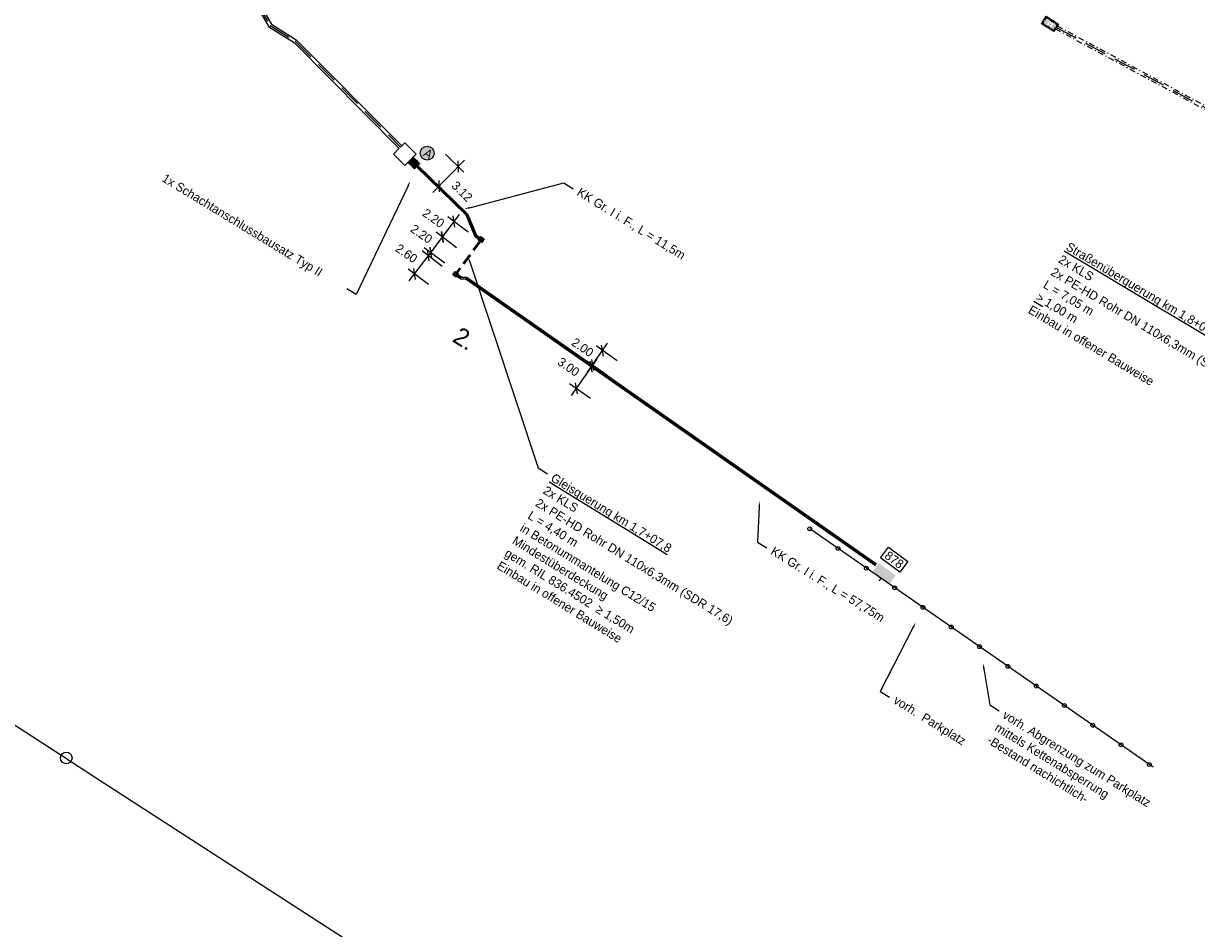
# Model space of a CAD drawing. Header units: metres. Extents: x 4433364 to 4435009, y 5475137 to 5475997.
# Tile 9 of 48: x 4433696 to 4433829, y 5475627 to 5475730. Entities that reach past the tile are written whole.
import ezdxf
from ezdxf import colors
from ezdxf.entities.mleader import LeaderData, LeaderLine
from ezdxf.math import Vec2, Vec3

# ---------------------------------------------------------------- set-up
doc = ezdxf.new("R2010")
doc.units = ezdxf.units.M
doc.header["$PDMODE"] = 64
for name, pattern in [('STRICHLINIE', [0.75, 0.5, -0.25]), ('STRICHPUNKT', [25.4, 12.7, -6.35, 0, -6.35]), ('VERDECKT2_2', [2.38125, 1.5875, -0.79375])]:
    doc.linetypes.add(name, pattern=pattern)
doc.layers.add('GTU_A_Hilfslayer', color=3, linetype='Continuous', plot=False)
doc.layers.add('GTU_Hilfslayer', color=3, linetype='Continuous', plot=False)
for name, color, linetype in [('GTU_B', 253, 'Continuous'), ('GTU_Bestand', 253, 'Continuous'), ('GTU_P_Bemaßung', 1, 'Continuous'), ('GTU_P_Dritter', 191, 'Continuous'), ('GTU_P_Schachtbenutzung', 18, 'STRICHLINIE'), ('GTU_Planung', 1, 'Continuous'), ('GTU_Weichen_Nr.', 191, 'Continuous')]:
    doc.layers.add(name, color=color, linetype=linetype)
doc.styles.add('K_Isocp', font='k_isocp.SHX')
doc.styles.add('PROVI', font='PROVI.SHX')
doc.dimstyles.new('1zu500', dxfattribs={"dimscale": 5, "dimtxt": 0.2, "dimasz": 0.18, "dimexe": 0.18, "dimexo": 0.02, "dimgap": 0.09, "dimtad": 0, "dimtih": 1, "dimtoh": 1, "dimzin": 4, "dimdsep": 46, "dimtxsty": 'PROVI', "dimblk1": 'OBLIQUE', "dimblk2": 'OBLIQUE', "dimsah": 1, "dimcen": 0.3, "dimdle": 0.2, "dimclrd": 256, "dimclre": 256, "dimclrt": 256, "dimadec": 0, "dimazin": 0, "dimtfac": 1, "dimtdec": 4, "dimtofl": 0, "dimtmove": 2, "dimatfit": 3, "dimldrblk": 'NONE', "dimfxl": 0.4, "dimfxlon": 1, "dimtfill": 1, "dimtfillclr": 256, "dimtolj": 1, "dimtzin": 0, "dimlwd": -1, "dimlwe": -1, "dimarcsym": 0})

# ---------------------------------------------------------------- blocks, each defined once
blk = doc.blocks.new('GTU_LP_KTB_KAS Gr V Draufsicht')
at = {"true_color": 0xffffff}
blk.add_hatch(color=7, dxfattribs=at).paths.add_polyline_path([(0.83, 1), (-0.82, 1), (-0.82, 0), (0.83, 0)])
blk.add_line((0, 0.9), (0, 0.1))
blk.add_lwpolyline([(-0.82, 1), (0.83, 1), (0.83, 0), (-0.82, 0)], close=True)
at = {"linetype": 'STRICHLINIE', "ltscale": 0.5}
blk.add_lwpolyline([(0.68, 0.1), (-0.67, 0.1), (-0.72, 0.15), (-0.72, 0.85), (-0.67, 0.9), (0.68, 0.9), (0.73, 0.85), (0.73, 0.15)], close=True, dxfattribs=at)
at = {"insert": (-0.08, 0.63), "char_height": 0.25, "attachment_point": 1, "style": 'PROVI', "bg_fill": 3, "box_fill_scale": 1.5, "bg_fill_color": 1, "bg_fill_transparency": 0}
blk.add_mtext('V', dxfattribs=at)
blk = doc.blocks.new('GTU_LP_KTB_Kabelkleinschacht Typ II')
at = {"layer": 'GTU_Planung', "true_color": 0xffffff}
blk.add_hatch(color=7, dxfattribs=at).paths.add_polyline_path([(0.235, 0.47), (-0.235, 0.47), (-0.235, 0), (0.235, 0)])
blk.add_lwpolyline([(-0.235, 0.47), (0.235, 0.47), (0.235, 0), (-0.235, 0)], close=True)
blk = doc.blocks.new('GTU_KTB_Anschluss')
at = {"linetype": 'Continuous', "true_color": 0xffffff}
h = blk.add_hatch(color=7, dxfattribs=at)
h.dxf.hatch_style = 2
h.paths.add_polyline_path([(0.79, 0.09, 1), (-0.79, 0.09, 1)])
h = blk.add_hatch(color=7, dxfattribs=at)
h.dxf.hatch_style = 2
h.paths.add_polyline_path([(-0.57, -0.67), (0.57, -0.67), (0.57, 0.83), (-0.57, 0.83)], flags=9)
at = {"color": 1, "linetype": 'Continuous'}
blk.add_circle((0, 0.09), 0.79, dxfattribs=at)
at = {"color": 1, "linetype": 'Continuous', "insert": (-0.32, 0.58), "char_height": 1, "width": 2.0437, "attachment_point": 1, "style": 'PROVI'}
blk.add_mtext('A', dxfattribs=at)
blk = doc.blocks.new('_OBLIQUE')
at = {"color": 0, "linetype": 'ByBlock'}
blk.add_line((-0.5, -0.5), (0.5, 0.5), dxfattribs=at)
blk = doc.blocks.new('*D216')
at = {"layer": 'Defpoints', "color": 0}
for p in [(4433761.91, 5475692.85), (4433766.72, 5475687.05), (4433771.29, 5475686.29)]:
    blk.add_point(p, dxfattribs=at)
at = {"layer": 'GTU_P_Bemaßung'}
for p, q in [((4433760.19, 5475690.39), (4433762.48, 5475693.67)), ((4433763.55, 5475691.7), (4433761.17, 5475693.37)), ((4433762.4, 5475690.06), (4433760.02, 5475691.73))]:
    blk.add_line(p, q, dxfattribs=at)
at = {"layer": 'GTU_P_Bemaßung', "xscale": 0.8999999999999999, "yscale": 0.8999999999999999, "zscale": 0.8999999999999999}
for p, rotation in [((4433761.91, 5475692.85), 55.02759726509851), ((4433760.76, 5475691.21), 235.0275972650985)]:
    blk.add_blockref('_OBLIQUE', p, dxfattribs=dict(at, rotation=rotation))
at = {"layer": 'GTU_P_Bemaßung', "insert": (4433759.65, 5475693.21), "char_height": 1, "attachment_point": 5, "rotation": 325.0276, "style": 'PROVI', "bg_fill": 3, "box_fill_scale": 1.1, "bg_fill_color": 256, "bg_fill_true_color": 13158600, "bg_fill_transparency": 0}
blk.add_mtext('\\A1;2.00', dxfattribs=at)
blk = doc.blocks.new('_None')
blk = doc.blocks.new('*U252')
at = {"layer": 'GTU_B'}
blk.add_circle((0, 0), 0.217, dxfattribs=at)
blk = doc.blocks.new('*U253')
at = {"layer": 'GTU_B', "color": 0, "linetype": 'ByBlock', "lineweight": -2, "transparency": 16777216, "rotation": 325.2588044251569}
for p in [(4433785.39, 5475672.65), (4433788.6, 5475670.43), (4433791.8, 5475668.2), (4433795.01, 5475665.98), (4433798.22, 5475663.76), (4433801.43, 5475661.53), (4433804.63, 5475659.31), (4433807.84, 5475657.08), (4433811.05, 5475654.86), (4433814.25, 5475652.64), (4433817.46, 5475650.41), (4433820.67, 5475648.19), (4433823.87, 5475645.96)]:
    blk.add_blockref('*U252', p, dxfattribs=at)
blk = doc.blocks.new('*D254')
at = {"layer": 'Defpoints', "color": 0}
for p in [(4433743.76, 5475705.71), (4433746.93, 5475703.32), (4433745.59, 5475701.55)]:
    blk.add_point(p, dxfattribs=at)
at = {"layer": 'GTU_P_Bemaßung'}
for p, q in [((4433741.83, 5475703.14), (4433744.36, 5475706.51)), ((4433745.36, 5475704.5), (4433743.04, 5475706.25)), ((4433744.02, 5475702.74), (4433741.71, 5475704.48))]:
    blk.add_line(p, q, dxfattribs=at)
at = {"layer": 'GTU_P_Bemaßung', "xscale": 0.8999999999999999, "yscale": 0.8999999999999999, "zscale": 0.8999999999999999}
for p, rotation in [((4433743.76, 5475705.71), 52.99534584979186), ((4433742.43, 5475703.94), 232.9953458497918)]:
    blk.add_blockref('_OBLIQUE', p, dxfattribs=dict(at, rotation=rotation))
at = {"layer": 'GTU_P_Bemaßung', "insert": (4433741.39, 5475706.06), "char_height": 1, "attachment_point": 5, "rotation": 325, "style": 'PROVI', "bg_fill": 3, "box_fill_scale": 1.1, "bg_fill_color": 256, "bg_fill_true_color": 13158600, "bg_fill_transparency": 0}
blk.add_mtext('\\A1;\\A1;2.20', dxfattribs=at)
blk = doc.blocks.new('*D255')
at = {"layer": 'Defpoints', "color": 0}
for p in [(4433745.08, 5475707.47), (4433748.22, 5475705.11), (4433746.93, 5475703.32)]:
    blk.add_point(p, dxfattribs=at)
at = {"layer": 'GTU_P_Bemaßung'}
for p, q in [((4433743.16, 5475704.91), (4433745.69, 5475708.27)), ((4433746.68, 5475706.26), (4433744.37, 5475708.01)), ((4433745.36, 5475704.5), (4433743.04, 5475706.25))]:
    blk.add_line(p, q, dxfattribs=at)
at = {"layer": 'GTU_P_Bemaßung', "xscale": 0.8999999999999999, "yscale": 0.8999999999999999, "zscale": 0.8999999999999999}
for p, rotation in [((4433745.08, 5475707.47), 52.99534584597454), ((4433743.76, 5475705.71), 232.9953458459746)]:
    blk.add_blockref('_OBLIQUE', p, dxfattribs=dict(at, rotation=rotation))
at = {"layer": 'GTU_P_Bemaßung', "insert": (4433742.75, 5475707.85), "char_height": 1, "attachment_point": 5, "rotation": 325, "style": 'PROVI', "bg_fill": 3, "box_fill_scale": 1.1, "bg_fill_color": 256, "bg_fill_true_color": 13158600, "bg_fill_transparency": 0}
blk.add_mtext('\\A1;2.20', dxfattribs=at)
blk = doc.blocks.new('*D256')
at = {"layer": 'Defpoints', "color": 0}
for p in [(4433758.92, 5475688.58), (4433766.82, 5475686.7), (4433765.11, 5475684.25)]:
    blk.add_point(p, dxfattribs=at)
at = {"layer": 'GTU_P_Bemaßung'}
for p, q in [((4433761.21, 5475691.85), (4433758.35, 5475687.76)), ((4433762.28, 5475689.88), (4433759.9, 5475691.55)), ((4433760.56, 5475687.43), (4433758.18, 5475689.09))]:
    blk.add_line(p, q, dxfattribs=at)
at = {"layer": 'GTU_P_Bemaßung', "xscale": 0.8999999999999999, "yscale": 0.8999999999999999, "zscale": 0.8999999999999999}
for p, rotation in [((4433760.64, 5475691.03), 55.0275972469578), ((4433758.92, 5475688.58), 235.0275972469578)]:
    blk.add_blockref('_OBLIQUE', p, dxfattribs=dict(at, rotation=rotation))
at = {"layer": 'GTU_P_Bemaßung', "insert": (4433758.06, 5475691), "char_height": 1, "attachment_point": 5, "rotation": 325.0276, "style": 'PROVI', "bg_fill": 3, "box_fill_scale": 1.1, "bg_fill_color": 256, "bg_fill_true_color": 13158600, "bg_fill_transparency": 0}
blk.add_mtext('\\A1;3.00', dxfattribs=at)
blk = doc.blocks.new('*D257')
at = {"layer": 'Defpoints', "color": 0}
for p in [(4433740.58, 5475701.53), (4433745.33, 5475701.16), (4433743.75, 5475699.1)]:
    blk.add_point(p, dxfattribs=at)
at = {"layer": 'GTU_P_Bemaßung'}
for p, q in [((4433742.77, 5475704.39), (4433739.97, 5475700.74)), ((4433743.75, 5475702.38), (4433741.45, 5475704.14)), ((4433742.17, 5475700.32), (4433739.87, 5475702.08))]:
    blk.add_line(p, q, dxfattribs=at)
at = {"layer": 'GTU_P_Bemaßung', "xscale": 0.8999999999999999, "yscale": 0.8999999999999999, "zscale": 0.8999999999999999}
for p, rotation in [((4433742.16, 5475703.59), 52.52252129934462), ((4433740.58, 5475701.53), 232.5225212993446)]:
    blk.add_blockref('_OBLIQUE', p, dxfattribs=dict(at, rotation=rotation))
at = {"layer": 'GTU_P_Bemaßung', "insert": (4433739.69, 5475703.85), "char_height": 1, "attachment_point": 5, "rotation": 325.0276, "style": 'PROVI', "bg_fill": 3, "box_fill_scale": 1.1, "bg_fill_color": 256, "bg_fill_true_color": 13158600, "bg_fill_transparency": 0}
blk.add_mtext('\\A1;2.60', dxfattribs=at)
blk = doc.blocks.new('*D277')
at = {"layer": 'Defpoints', "color": 0}
for p in [(4433743.81, 5475715.41), (4433745.56, 5475713.7), (4433741.63, 5475713.18)]:
    blk.add_point(p, dxfattribs=at)
at = {"layer": 'GTU_P_Bemaßung'}
for p, q in [((4433744.13, 5475715.1), (4433746.2, 5475713.07)), ((4433742.69, 5475710.75), (4433746.26, 5475714.42)), ((4433741.95, 5475712.86), (4433744.03, 5475710.84))]:
    blk.add_line(p, q, dxfattribs=at)
at = {"layer": 'GTU_P_Bemaßung', "xscale": 0.8999999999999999, "yscale": 0.8999999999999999, "zscale": 0.8999999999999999}
for p, rotation in [((4433745.56, 5475713.7), 45.75052230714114), ((4433743.38, 5475711.47), 225.7505223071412)]:
    blk.add_blockref('_OBLIQUE', p, dxfattribs=dict(at, rotation=rotation))
at = {"layer": 'GTU_P_Bemaßung', "insert": (4433745.99, 5475710.87), "char_height": 1, "attachment_point": 5, "rotation": 315.7505, "style": 'PROVI', "bg_fill": 3, "box_fill_scale": 1.1, "bg_fill_color": 256, "bg_fill_true_color": 13158600, "bg_fill_transparency": 0}
blk.add_mtext('\\A1;3.12', dxfattribs=at)
blk = doc.blocks.new('GTU_LP_KTB_Schachtanschlussbausatz Typ II links')
at = {"true_color": 0xffffff}
blk.add_hatch(color=7, dxfattribs=at).paths.add_polyline_path([(-1.05, 0.2), (-1, 0.2), (-1, -0.2), (-1.05, -0.2), (-1.05, -0.42), (0, -0.42), (0, 0.42), (-1.05, 0.42)])
for p, q in [((-0.56, 0.36), (-1, 0.36)), ((-0.97, 0.37), (-0.97, 0.36)), ((-0.5, 0.36), (0, 0.36)), ((-0.97, -0.37), (-0.97, -0.36)), ((-0.5, -0.36), (0, -0.36))]:
    blk.add_line(p, q)
at = {"linetype": 'STRICHLINIE', "ltscale": 0.5}
for p, q in [((0, 0.31), (-1, 0.31)), ((-0.56, 0.36), (-0.56, -0.36)), ((0, -0.31), (-1, -0.31))]:
    blk.add_line(p, q, dxfattribs=at)
for points in [[(-0.97, 0.42), (-1.05, 0.42), (-1.05, 0.2), (-1, 0.2)], [(-0.56, 0.42), (-0.97, 0.42), (-0.97, 0.37), (-1, 0.37), (-1, -0.37), (-0.97, -0.37), (-0.97, -0.42), (-0.56, -0.42)], [(0, -0.42), (-0.5, -0.42), (-0.56, -0.42), (-0.56, -0.36), (-0.5, -0.36), (-0.5, 0.36), (-0.56, 0.36), (-0.56, 0.42), (0, 0.42), (0, -0.42)], [(-0.97, -0.42), (-1.05, -0.42), (-1.05, -0.2), (-1, -0.2)], [(-0.56, -0.36), (-1, -0.36)]]:
    blk.add_lwpolyline(points)

msp = doc.modelspace()

# ---------------------------------------------------------------- linework, layer by layer
at = {"layer": 'GTU_A_Hilfslayer'}
msp.add_lwpolyline([(4433740.948, 5475713.842), (4433740.795, 5475713.684)], dxfattribs=at)
at = {"layer": 'GTU_B', "linetype": 'Continuous', "ltscale": 5}
msp.add_lwpolyline([(4433739.023, 5475715.904), (4433739.486, 5475716.379), (4433740.786, 5475715.113), (4433739.52, 5475713.813), (4433738.219, 5475715.079), (4433738.88, 5475715.757)], dxfattribs=at)
at = {"layer": 'GTU_Bestand', "ltscale": 5}
for points in [[(4433587.995, 5475807.131), (4433602.523, 5475804.874), (4433618.35, 5475801.948), (4433627.745, 5475798.305), (4433646.879, 5475790.275), (4433659.868, 5475782.826), (4433669.911, 5475776.572), (4433684.451, 5475765.961), (4433688.123, 5475763.282), (4433694.731, 5475757.982), (4433713.622, 5475740.451), (4433722.532, 5475732.183), (4433724.083, 5475729.523), (4433726.944, 5475727.749), (4433738.875, 5475715.752)], [(4433588.056, 5475807.527), (4433602.591, 5475805.268), (4433618.46, 5475802.334), (4433627.895, 5475798.676), (4433647.057, 5475790.634), (4433660.073, 5475783.169), (4433670.135, 5475776.903), (4433684.687, 5475766.284), (4433688.366, 5475763.6), (4433694.992, 5475758.285), (4433713.894, 5475740.744), (4433722.847, 5475732.436), (4433724.378, 5475729.811), (4433727.194, 5475728.064), (4433739.154, 5475716.039)]]:
    msp.add_lwpolyline(points, dxfattribs=at)
at = {"layer": 'GTU_Bestand', "linetype": 'STRICHPUNKT', "ltscale": 0.05}
for points in [[(4433813.444, 5475729.626), (4433857.66, 5475705.793)], [(4433813.228, 5475729.288), (4433857.467, 5475705.442)]]:
    msp.add_lwpolyline(points, dxfattribs=at)
at = {"layer": 'GTU_Hilfslayer'}
msp.add_circle((4433701.136, 5475646.707), 0.655, dxfattribs=at)
at = {"layer": 'GTU_P_Bemaßung'}
for points in [[(4433740.795, 5475713.684), (4433746.416, 5475708.208), (4433746.657, 5475707.64), (4433747.451, 5475705.769), (4433747.894, 5475705.473)], [(4433740.948, 5475713.842), (4433746.601, 5475708.335), (4433746.859, 5475707.726), (4433747.628, 5475705.915), (4433748.016, 5475705.656)]]:
    msp.add_lwpolyline(points, dxfattribs=at)
at = {"layer": 'GTU_P_Dritter'}
msp.add_line((4433793.27, 5475666.749), (4433793.512, 5475667.08), dxfattribs=at)
at = {"layer": 'GTU_P_Dritter', "linetype": 'Continuous', "ltscale": 5, "transparency": 33554687, "extrusion": (0, 0, -1)}
for points in [[(-4433792.514, 5475667.808), (-4433795.134, 5475667.382), (-4433793.223, 5475668.778)], [(-4433795.134, 5475667.382), (-4433792.514, 5475667.808), (-4433794.425, 5475666.412)]]:
    msp.add_solid(points, dxfattribs=at)
at = {"layer": 'GTU_P_Schachtbenutzung', "ltscale": 5}
for points in [[(4433588.025, 5475807.329), (4433602.557, 5475805.071), (4433618.405, 5475802.141), (4433627.82, 5475798.49), (4433646.968, 5475790.454), (4433659.971, 5475782.997), (4433670.023, 5475776.737), (4433684.569, 5475766.123), (4433688.244, 5475763.441), (4433694.861, 5475758.133), (4433713.758, 5475740.598), (4433722.689, 5475732.309), (4433724.23, 5475729.667), (4433727.069, 5475727.907)], [(4433813.337, 5475729.457), (4433857.563, 5475705.618)], [(4433727.069, 5475727.907), (4433739.023, 5475715.904)]]:
    msp.add_lwpolyline(points, dxfattribs=at)
at = {"layer": 'GTU_Planung', "color": 7, "linetype": 'Continuous', "lineweight": 20, "true_color": 0xffffff}
msp.add_lwpolyline([(4433740.871, 5475713.763), (4433746.508, 5475708.271), (4433746.758, 5475707.683), (4433747.54, 5475705.842), (4433747.955, 5475705.564)], dxfattribs=at)

# ---------------------------------------------------------------- block references
at = {"layer": 'GTU_P_Bemaßung', "linetype": 'Continuous', "rotation": 327.7559998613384}
msp.add_blockref('GTU_KTB_Anschluss', (4433741.995, 5475715.141), dxfattribs=at)
at = {"layer": 'GTU_Planung', "rotation": 146.2114547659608}
for p in [(4433748.281, 5475705.629), (4433745.399, 5475701.685)]:
    msp.add_blockref('GTU_LP_KTB_Kabelkleinschacht Typ II', p, dxfattribs=at)

# ---------------------------------------------------------------- dimensions: what is measured, and where the dimension line sits
at = {"layer": 'GTU_P_Bemaßung'}
dim = msp.add_linear_dim(base=(4433761.909, 5475692.849), p1=(4433766.716, 5475687.046), p2=(4433771.29, 5475686.287), angle=55.0276, dimstyle='1zu500', dxfattribs=at)
dim.commit()
dim.dimension.update_dxf_attribs({"geometry": '*D216', "text_midpoint": (4433759.65, 5475693.21), "dimtype": 160})

# ---------------------------------------------------------------- leaders
at = {"layer": 'GTU_B', "linetype": 'Continuous'}
ml = msp.add_multileader_mtext('Standard', dxfattribs=at)
ml.set_content('vorh. Abgrenzung zum Parkplatz\\Pmittels Kettenabsperrung\\P-Bestand nachichtlich-\\P ', color=256, style='PROVI')
ml.set_leader_properties(color=256, linetype='ByLayer', lineweight=-1)
ml.build(insert=Vec2(0, 0))
ml.multileader.update_dxf_attribs({"dogleg_length": 1.25, "arrow_head_size": 0.625, "scale": 0.5})
ctx = ml.context
ctx.base_point, ctx.scale, ctx.char_height, ctx.arrow_head_size, ctx.landing_gap_size, ctx.plane_origin, ctx.plane_x_axis, ctx.plane_y_axis = Vec3(4433806.872, 5475652.051), 0.5, 1, 0.625, 0.625, Vec3(10233444.141, 10025802.197), Vec3(0.8504403, -0.5260716), Vec3(0.5260716, 0.8504403)
notes = []
notes.append((ctx, [(0, (1, 1, 0), (4433805.809, 5475652.709), (0.8504403, -0.5260716), 1.25, [(0, [(4433805.031, 5475657.421)], 0, [])])]))
ctx.mtext.insert, ctx.mtext.text_direction, ctx.mtext.rotation = Vec3(4433807.667, 5475652.148), Vec3(0.8504403, -0.5260716), 2.8349383
ctx.mtext.has_bg_fill, ctx.mtext.bg_color, ctx.mtext.bg_scale_factor, ctx.mtext.bg_transparency, ctx.mtext.use_window_bg_color = 1, -1027028792, 1, 0, 1
for ctx, leaders in notes:
    for number, flags, end, landing, length, lines in leaders:
        leader = LeaderData()
        leader.index, (leader.has_last_leader_line, leader.has_dogleg_vector, leader.attachment_direction) = number, flags
        leader.last_leader_point, leader.dogleg_vector, leader.dogleg_length = Vec3(end), Vec3(landing), length
        for number, points, colour, breaks in lines:
            line = LeaderLine()
            line.index, line.vertices, line.color, line.breaks = number, Vec3.list(points), colors.encode_raw_color(colour), breaks
            leader.lines.append(line)
        ctx.leaders.append(leader)

# ---------------------------------------------------------------- wipeouts: each hides what was drawn before it
at = {"color": 7, "linetype": 'Continuous', "true_color": 0xffffff}
msp.add_wipeout([(4433792.009, 5475674.623), (4433795.128, 5475672.324), (4433793.982, 5475670.663), (4433790.237, 5475673.335)], dxfattribs=at).dxf.layer = 'GTU_Bestand'

# ---------------------------------------------------------------- next in the draw order: block references
at = {"layer": 'GTU_Bestand', "rotation": 327.4079730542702}
msp.add_blockref('GTU_LP_KTB_KAS Gr V Draufsicht', (4433812.339, 5475729.429), dxfattribs=at)

# ---------------------------------------------------------------- next in the draw order: texts
at = {"layer": 'GTU_Weichen_Nr.', "color": 191, "insert": (4433794.961, 5475669.147), "char_height": 1, "attachment_point": 5, "rotation": 323.39428, "style": 'K_Isocp', "bg_fill": 19, "box_fill_scale": 1.25, "bg_fill_color": 1, "bg_fill_transparency": 0}
msp.add_mtext('878', dxfattribs=at)

# ---------------------------------------------------------------- next in the draw order: leaders
at = {"layer": 'GTU_P_Bemaßung', "linetype": 'Continuous'}
ml = msp.add_multileader_mtext('Standard', dxfattribs=at)
ml.set_content('{\\LGleisquerung km 1,7+07,8}\\P2x {\\A1;KLS\\P}2x PE-HD Rohr DN 110x6,3mm (SDR 17,6) \\PL = 4,40 m\\Pin Betonummantelung C12/15\\PMindestüberdeckung\\Pgem. RIL 836.4502  ≥ 1,50m\\PEinbau in offener Bauweise', color=256, style='PROVI')
ml.set_leader_properties(color=256, linetype='ByLayer', lineweight=-1)
ml.build(insert=Vec2(0, 0))
ml.multileader.update_dxf_attribs({"dogleg_length": 1.25, "arrow_head_size": 0.625, "scale": 0.5})
ctx = ml.context
ctx.base_point, ctx.scale, ctx.char_height, ctx.arrow_head_size, ctx.landing_gap_size, ctx.plane_origin, ctx.plane_x_axis, ctx.plane_y_axis = Vec3(4433755.681, 5475678.902), 0.5, 1, 0.625, 0.625, Vec3(10429633.581, 9764008.306, 0), Vec3(0.8520446, -0.5234691, 0), Vec3(0.5234691, 0.8520446, 0)
notes = []
notes.append((ctx, [(0, (1, 1, 0), (4433754.616, 5475679.557), (0.8520446, -0.5234691, 0), 1.25, [(0, [(4433746.665, 5475703.494)], 0, [])])]))
ctx.mtext.insert, ctx.mtext.text_direction, ctx.mtext.rotation = Vec3(4433756.475, 5475679.001), Vec3(0.8520446, -0.5234691, 0), 5.9329891
ctx.mtext.has_bg_fill, ctx.mtext.bg_color, ctx.mtext.bg_scale_factor, ctx.mtext.bg_transparency, ctx.mtext.use_window_bg_color = 1, -1027028792, 1, 0, 1
for ctx, leaders in notes:
    for number, flags, end, landing, length, lines in leaders:
        leader = LeaderData()
        leader.index, (leader.has_last_leader_line, leader.has_dogleg_vector, leader.attachment_direction) = number, flags
        leader.last_leader_point, leader.dogleg_vector, leader.dogleg_length = Vec3(end), Vec3(landing), length
        for number, points, colour, breaks in lines:
            line = LeaderLine()
            line.index, line.vertices, line.color, line.breaks = number, Vec3.list(points), colors.encode_raw_color(colour), breaks
            leader.lines.append(line)
        ctx.leaders.append(leader)

# ---------------------------------------------------------------- next in the draw order: texts
at = {"layer": 'GTU_A_Hilfslayer', "insert": (4433745.841, 5475695.64), "char_height": 2, "width": 4.47294, "attachment_point": 1, "rotation": 328.06696, "style": 'PROVI'}
msp.add_mtext('2.', dxfattribs=at)

# ---------------------------------------------------------------- next in the draw order: leaders
at = {"layer": 'GTU_P_Bemaßung', "linetype": 'Continuous'}
ml = msp.add_multileader_mtext('Standard', dxfattribs=at)
ml.set_content('KK Gr. I i. F., L = 11,5m ', color=256, style='PROVI')
ml.set_leader_properties(color=256, linetype='ByLayer', lineweight=-1)
ml.build(insert=Vec2(0, 0))
ml.multileader.update_dxf_attribs({"dogleg_length": 1.25, "arrow_head_size": 0.625, "scale": 0.5})
ctx = ml.context
ctx.base_point, ctx.scale, ctx.char_height, ctx.arrow_head_size, ctx.landing_gap_size, ctx.plane_origin, ctx.plane_x_axis, ctx.plane_y_axis = Vec3(4433758.595, 5475711.176), 0.5, 1, 0.625, 0.625, Vec3(10233413.547, 10025851.891), Vec3(0.8504403, -0.5260716), Vec3(0.5260716, 0.8504403)
notes = []
notes.append((ctx, [(0, (1, 1, 0), (4433757.532, 5475711.834), (0.8504403, -0.5260716), 1.25, [(0, [(4433746.241, 5475708.874)], 0, [])])]))
ctx.mtext.insert, ctx.mtext.text_direction, ctx.mtext.rotation = Vec3(4433759.447, 5475711.366), Vec3(0.8504403, -0.5260716), 2.8349383
ctx.mtext.has_bg_fill, ctx.mtext.bg_color, ctx.mtext.bg_scale_factor, ctx.mtext.bg_transparency, ctx.mtext.use_window_bg_color = 1, -1027028792, 1, 0, 1
ml = msp.add_multileader_mtext('Standard', dxfattribs=at)
ml.set_content('{\\LStraßenüberquerung km 1,8+07,9 }\\P2x {\\A1;KLS\\P}2x PE-HD Rohr DN 110x6,3mm (SDR 17,6) \\PL = 7,05 m\\P{\\L>} 1,00 m\\PEinbau in offener Bauweise', color=256, style='PROVI')
ml.set_leader_properties(color=256, linetype='ByLayer', lineweight=-1)
ml.build(insert=Vec2(0, 0))
ml.multileader.update_dxf_attribs({"dogleg_length": 1.25, "arrow_head_size": 0.625, "scale": 0.5})
ctx = ml.context
ctx.base_point, ctx.scale, ctx.char_height, ctx.arrow_head_size, ctx.landing_gap_size, ctx.plane_origin, ctx.plane_x_axis, ctx.plane_y_axis = Vec3(4433814.046, 5475705.075), 0.5, 1, 0.625, 0.625, Vec3(10377323.795, 9836351.779, 0), Vec3(0.8583267, -0.5131036, 0), Vec3(0.5131036, 0.8583267, 0)
notes.append((ctx, [(0, (1, 1, 0), (4433840.006, 5475689.556), (-0.8583267, 0.5131036, 0), 1.25, [(0, [(4433858.697, 5475692.904)], 0, [])])]))
ctx.mtext.insert, ctx.mtext.text_direction, ctx.mtext.rotation = Vec3(4433814.839, 5475705.183), Vec3(0.8583267, -0.5131036, 0), 5.9329891
ctx.mtext.has_bg_fill, ctx.mtext.bg_color, ctx.mtext.bg_scale_factor, ctx.mtext.bg_transparency, ctx.mtext.use_window_bg_color = 1, -1027028792, 1, 0, 1
for ctx, leaders in notes:
    for number, flags, end, landing, length, lines in leaders:
        leader = LeaderData()
        leader.index, (leader.has_last_leader_line, leader.has_dogleg_vector, leader.attachment_direction) = number, flags
        leader.last_leader_point, leader.dogleg_vector, leader.dogleg_length = Vec3(end), Vec3(landing), length
        for number, points, colour, breaks in lines:
            line = LeaderLine()
            line.index, line.vertices, line.color, line.breaks = number, Vec3.list(points), colors.encode_raw_color(colour), breaks
            leader.lines.append(line)
        ctx.leaders.append(leader)

# ---------------------------------------------------------------- next in the draw order: linework, layer by layer
at = {"layer": 'GTU_P_Bemaßung'}
for points in [[(4433745.4, 5475701.264), (4433745.841, 5475700.969), (4433746.461, 5475700.945), (4433792.835, 5475668.508)], [(4433745.522, 5475701.447), (4433745.912, 5475701.187), (4433746.535, 5475701.163), (4433792.961, 5475668.688)]]:
    msp.add_lwpolyline(points, dxfattribs=at)
at = {"layer": 'GTU_Planung', "linetype": 'VERDECKT2_2', "ltscale": 0.8}
for p, q in [((4433747.975, 5475705.271), (4433745.354, 5475701.717)), ((4433748.064, 5475705.206), (4433745.443, 5475701.652))]:
    msp.add_line(p, q, dxfattribs=at)
at = {"layer": 'GTU_Planung', "color": 7, "linetype": 'Continuous', "lineweight": 20, "true_color": 0xffffff}
msp.add_lwpolyline([(4433745.461, 5475701.356), (4433745.876, 5475701.078), (4433746.498, 5475701.054), (4433792.898, 5475668.598)], dxfattribs=at)

# ---------------------------------------------------------------- next in the draw order: dimensions: what is measured, and where the dimension line sits
at = {"layer": 'GTU_P_Bemaßung'}
dim = msp.add_linear_dim(base=(4433743.759, 5475705.708), p1=(4433745.594, 5475701.554), p2=(4433746.926, 5475703.321), angle=52.99535, text='\\A1;2.20', dimstyle='1zu500', override={"dimtxsty": 'PROVI', "dimtfill": 1, "dimtfillclr": 256}, dxfattribs=at)
dim.commit()
dim.dimension.update_dxf_attribs({"geometry": '*D254', "text_midpoint": (4433741.394, 5475706.056), "dimtype": 161, "text_rotation": 325})
dim = msp.add_aligned_dim(p1=(4433766.823, 5475686.703), p2=(4433765.106, 5475684.248), distance=-7.55, dimstyle='1zu500', dxfattribs=at)
dim.commit()
dim.dimension.update_dxf_attribs({"geometry": '*D256', "text_midpoint": (4433758.06, 5475691.004)})

# ---------------------------------------------------------------- next in the draw order: leaders
at = {"layer": 'GTU_P_Bemaßung', "linetype": 'Continuous'}
ml = msp.add_multileader_mtext('Standard', dxfattribs=at)
ml.set_content('KK Gr. I i. F., L = 57,75m ', color=256, style='PROVI')
ml.set_leader_properties(color=256, linetype='ByLayer', lineweight=-1)
ml.build(insert=Vec2(0, 0))
ml.multileader.update_dxf_attribs({"dogleg_length": 1.25, "arrow_head_size": 0.625, "scale": 0.5})
ctx = ml.context
ctx.base_point, ctx.scale, ctx.char_height, ctx.arrow_head_size, ctx.landing_gap_size, ctx.plane_origin, ctx.plane_x_axis, ctx.plane_y_axis = Vec3(4433780.546, 5475670.506), 0.5, 1, 0.625, 0.625, Vec3(10233435.703, 10025811.095), Vec3(0.8504403, -0.5260716), Vec3(0.5260716, 0.8504403)
notes = []
notes.append((ctx, [(0, (1, 1, 0), (4433779.483, 5475671.164), (0.8504403, -0.5260716), 1.25, [(0, [(4433779.696, 5475675.778)], 0, [])])]))
ctx.mtext.insert, ctx.mtext.text_direction, ctx.mtext.rotation = Vec3(4433781.398, 5475670.696), Vec3(0.8504403, -0.5260716), 2.8349383
ctx.mtext.has_bg_fill, ctx.mtext.bg_color, ctx.mtext.bg_scale_factor, ctx.mtext.bg_transparency, ctx.mtext.use_window_bg_color = 1, -1027028792, 1, 0, 1
for ctx, leaders in notes:
    for number, flags, end, landing, length, lines in leaders:
        leader = LeaderData()
        leader.index, (leader.has_last_leader_line, leader.has_dogleg_vector, leader.attachment_direction) = number, flags
        leader.last_leader_point, leader.dogleg_vector, leader.dogleg_length = Vec3(end), Vec3(landing), length
        for number, points, colour, breaks in lines:
            line = LeaderLine()
            line.index, line.vertices, line.color, line.breaks = number, Vec3.list(points), colors.encode_raw_color(colour), breaks
            leader.lines.append(line)
        ctx.leaders.append(leader)

# ---------------------------------------------------------------- next in the draw order: linework, layer by layer
at = {"layer": 'GTU_B'}
msp.add_lwpolyline([(4433824.325, 5475645.65), (4433785.391, 5475672.651)], dxfattribs=at)

# ---------------------------------------------------------------- next in the draw order: block references
msp.add_blockref('*U253', (0, 0), dxfattribs=at)

# ---------------------------------------------------------------- next in the draw order: dimensions: what is measured, and where the dimension line sits
at = {"layer": 'GTU_P_Bemaßung'}
dim = msp.add_linear_dim(base=(4433745.084, 5475707.467), p1=(4433746.926, 5475703.321), p2=(4433748.215, 5475705.108), angle=52.99535, dimstyle='1zu500', dxfattribs=at)
dim.commit()
dim.dimension.update_dxf_attribs({"geometry": '*D255', "text_midpoint": (4433742.75, 5475707.847), "text_rotation": 325})

# ---------------------------------------------------------------- next in the draw order: dimensions: what is measured, and where the dimension line sits
dim = msp.add_linear_dim(base=(4433745.559, 5475713.702), p1=(4433741.63, 5475713.177), p2=(4433743.806, 5475715.41), angle=45.75052, dimstyle='1zu500', dxfattribs=at)
dim.commit()
dim.dimension.update_dxf_attribs({"geometry": '*D277', "text_midpoint": (4433745.988, 5475710.871), "dimtype": 161})
dim = msp.add_aligned_dim(p1=(4433745.333, 5475701.163), p2=(4433743.751, 5475699.101), distance=-3.996, dimstyle='1zu500', dxfattribs=at)
dim.commit()
dim.dimension.update_dxf_attribs({"geometry": '*D257', "text_midpoint": (4433739.689, 5475703.852)})

# ---------------------------------------------------------------- next in the draw order: leaders
at = {"layer": 'GTU_B', "linetype": 'Continuous'}
ml = msp.add_multileader_mtext('Standard', dxfattribs=at)
ml.set_content('vorh.  Parkplatz ', color=256, style='PROVI')
ml.set_leader_properties(color=256, linetype='ByLayer', lineweight=-1)
ml.build(insert=Vec2(0, 0))
ml.multileader.update_dxf_attribs({"dogleg_length": 1.25, "arrow_head_size": 0.625, "scale": 0.5})
ctx = ml.context
ctx.base_point, ctx.scale, ctx.char_height, ctx.arrow_head_size, ctx.landing_gap_size, ctx.plane_origin, ctx.plane_x_axis, ctx.plane_y_axis = Vec3(4433794.428, 5475653.583), 0.5, 1, 0.625, 0.625, Vec3(10233433.021, 10025809.137), Vec3(0.8504403, -0.5260716), Vec3(0.5260716, 0.8504403)
notes = []
notes.append((ctx, [(0, (1, 1, 0), (4433793.365, 5475654.241), (0.8504403, -0.5260716), 1.25, [(0, [(4433797.413, 5475662.062)], 0, [])])]))
ctx.mtext.insert, ctx.mtext.text_direction, ctx.mtext.rotation = Vec3(4433795.312, 5475653.824), Vec3(0.8504403, -0.5260716), 2.8349383
ctx.mtext.has_bg_fill, ctx.mtext.bg_color, ctx.mtext.bg_scale_factor, ctx.mtext.bg_transparency, ctx.mtext.use_window_bg_color = 1, -1027028792, 1, 0, 1
for ctx, leaders in notes:
    for number, flags, end, landing, length, lines in leaders:
        leader = LeaderData()
        leader.index, (leader.has_last_leader_line, leader.has_dogleg_vector, leader.attachment_direction) = number, flags
        leader.last_leader_point, leader.dogleg_vector, leader.dogleg_length = Vec3(end), Vec3(landing), length
        for number, points, colour, breaks in lines:
            line = LeaderLine()
            line.index, line.vertices, line.color, line.breaks = number, Vec3.list(points), colors.encode_raw_color(colour), breaks
            leader.lines.append(line)
        ctx.leaders.append(leader)

# ---------------------------------------------------------------- next in the draw order: linework, layer by layer
at = {"layer": 'GTU_Hilfslayer'}
msp.add_lwpolyline([(4433449.134, 5475809.714), (4433456.052, 5475805.138), (4433477.309, 5475791.492), (4433493.68, 5475780.982), (4433531.725, 5475756.282), (4433571.076, 5475730.778), (4433615.508, 5475701.98), (4433633.725, 5475690.271), (4433699.88, 5475647.464), (4433704.353, 5475644.57), (4433744.776, 5475618.454), (4433800.757, 5475582.248), (4433867.716, 5475538.912), (4433937.943, 5475493.47), (4434036.045, 5475429.971), (4434157.555, 5475351.319)], dxfattribs=at)

# ---------------------------------------------------------------- next in the draw order: block references
at = {"layer": 'GTU_Planung', "rotation": 135.7505222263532}
msp.add_blockref('GTU_LP_KTB_Schachtanschlussbausatz Typ II links', (4433740.153, 5475714.463), dxfattribs=at)

# ---------------------------------------------------------------- next in the draw order: leaders
at = {"layer": 'GTU_P_Bemaßung', "linetype": 'Continuous'}
ml = msp.add_multileader_mtext('Standard', dxfattribs=at)
ml.set_content('\\A1;1x Schachtanschlussbausatz Typ II\\P', color=256, style='PROVI')
ml.set_leader_properties(color=256, linetype='ByLayer', lineweight=-1)
ml.build(insert=Vec2(0, 0))
ml.multileader.update_dxf_attribs({"dogleg_length": 1.25, "arrow_head_size": 0.625, "scale": 0.5})
ctx = ml.context
ctx.base_point, ctx.scale, ctx.char_height, ctx.arrow_head_size, ctx.landing_gap_size, ctx.plane_origin, ctx.plane_x_axis, ctx.plane_y_axis = Vec3(4433711.611, 5475712.844), 0.5, 1, 0.625, 0.625, Vec3(10404165.175, 9799431.564, 0), Vec3(0.8539516, -0.5203524, 0), Vec3(0.5203524, 0.8539516, 0)
notes = []
notes.append((ctx, [(0, (1, 1, 0), (4433734.006, 5475699.197), (-0.8539516, 0.5203524, 0), 1.25, [(0, [(4433740.136, 5475712.072)], 0, [])])]))
ctx.mtext.insert, ctx.mtext.text_direction, ctx.mtext.rotation = Vec3(4433712.405, 5475712.945), Vec3(0.8539516, -0.5203524, 0), 5.9143028
ctx.mtext.has_bg_fill, ctx.mtext.bg_color, ctx.mtext.bg_scale_factor, ctx.mtext.bg_transparency, ctx.mtext.use_window_bg_color = 1, -1027028792, 1, 0, 1
for ctx, leaders in notes:
    for number, flags, end, landing, length, lines in leaders:
        leader = LeaderData()
        leader.index, (leader.has_last_leader_line, leader.has_dogleg_vector, leader.attachment_direction) = number, flags
        leader.last_leader_point, leader.dogleg_vector, leader.dogleg_length = Vec3(end), Vec3(landing), length
        for number, points, colour, breaks in lines:
            line = LeaderLine()
            line.index, line.vertices, line.color, line.breaks = number, Vec3.list(points), colors.encode_raw_color(colour), breaks
            leader.lines.append(line)
        ctx.leaders.append(leader)

doc.saveas('drawing.dxf')
